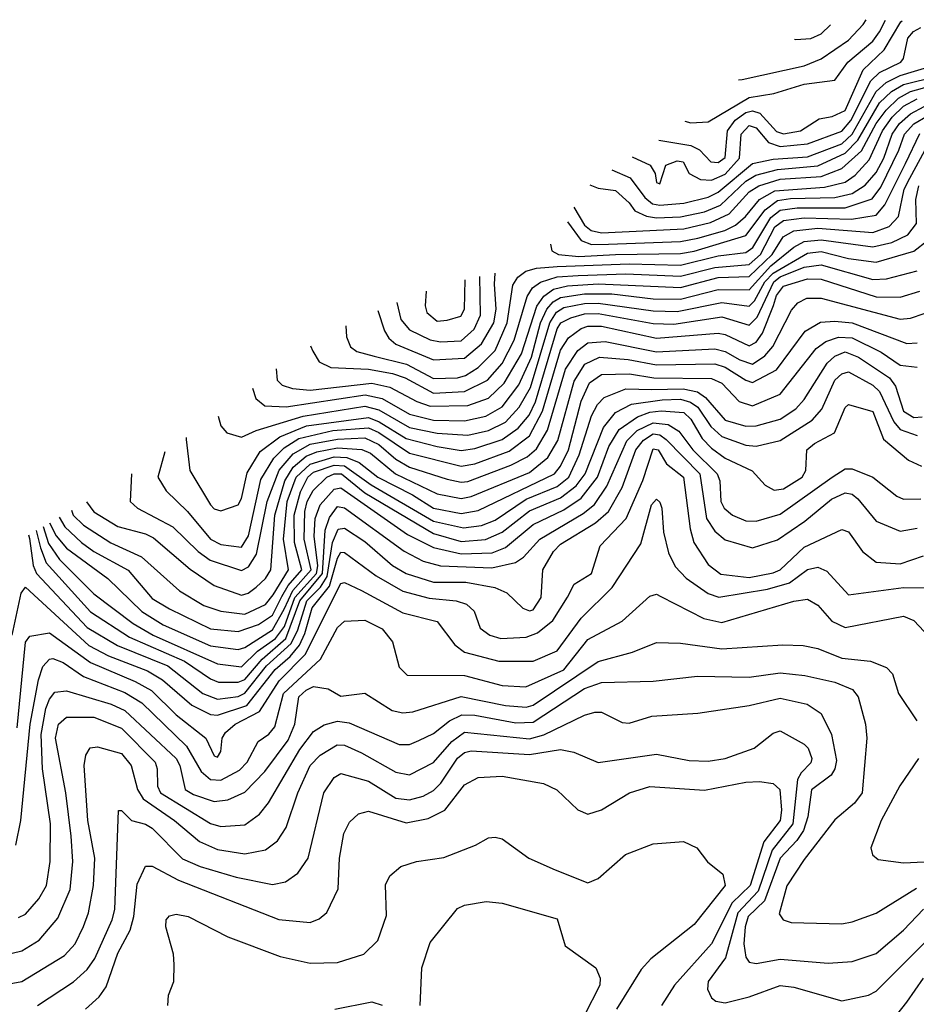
# Model space of a CAD drawing. Extents: x 501367 to 657802, y 482273 to 547541.
# Tile 5 of 256: x 505889 to 508502, y 491359 to 494229. Entities that reach past the tile are written whole.
import ezdxf

# ---------------------------------------------------------------- set-up
doc = ezdxf.new("R2010")
doc.units = 0

msp = doc.modelspace()

# ---------------------------------------------------------------- linework, layer by layer
at = {"layer": '0CON20XD'}
for points in [[(507751.3, 493877.8), (507845, 493862.4), (507870, 493850), (507903.4, 493815), (507925, 493813), (507945, 493827.8), (507951.7, 493905), (507974.2, 493935.8), (508005, 493958.2), (508025, 493963.4), (508046.4, 493956.4), (508095, 493903.2), (508115, 493896.2), (508164.6, 493905), (508219.5, 493940.5), (508256.7, 493946.7), (508295, 493964.8), (508346.9, 494083.1), (508408.7, 494141.3), (508457, 494223), (508461.2, 494225.5)], [(507827, 493933.1), (507845, 493928.1), (507895, 493931.7), (508015, 494002.7), (508086.4, 494013.6), (508175, 494041), (508265, 494052.5), (508302.5, 494105), (508375, 494166.6), (508395, 494193.6), (508412.6, 494227.2)], [(507983.6, 494053.4), (507995, 494054.4), (508175, 494094.3), (508225, 494115.2), (508305, 494169.5), (508346.8, 494215), (508356.1, 494229.1)], [(508147.6, 494172.6), (508151.2, 494171.2), (508195, 494174), (508225, 494188.1), (508252, 494214.2)], [(507673.9, 493829.1), (507726.7, 493805), (507740.9, 493780.9), (507745, 493754.2), (507755, 493750.8), (507772, 493805), (507805, 493818), (507822.2, 493815), (507840.4, 493780.4), (507872.9, 493762.9), (507905, 493761), (507945, 493778.6), (507987.1, 493825), (507991.5, 493895), (508015, 493921), (508035, 493913.9), (508071.1, 493871.1), (508105, 493859.3), (508185, 493867.4), (508285, 493903.7), (508311.8, 493935), (508369.2, 494050.8), (508395, 494074.7), (508456.7, 494105), (508464.5, 494115.5), (508477.3, 494175), (508494.4, 494195), (508515, 494206.2)], [(507614.3, 493791.6), (507668.3, 493768.3), (507711, 493711), (507732.7, 493692.7), (507755, 493688.8), (507825, 493694.1), (507895, 493711.9), (507925, 493725.9), (508025, 493809.5), (508085, 493822.2), (508185, 493829.7), (508285, 493867.6), (508315.6, 493895), (508385, 494020.1), (508414.5, 494045.5), (508455, 494066), (508548.8, 494095)], [(507550.6, 493747.3), (507575, 493737.9), (507625, 493730.8), (507665.1, 493695.1), (507681.5, 493671.5), (507716, 493656), (507745, 493651.6), (507815, 493654.7), (507885, 493669.2), (507931.5, 493688.5), (508005, 493758.7), (508034.1, 493775.9), (508097.6, 493792.4), (508215, 493802.8), (508295, 493839.8), (508332.1, 493877.9), (508395, 493986.4), (508430, 494020), (508465, 494040), (508665, 494089.6)], [(507503.6, 493683), (507535, 493629.6), (507554.2, 493614.2), (507585, 493607.5), (507725, 493614.9), (507825, 493619.5), (507902.4, 493637.6), (507956.6, 493663.4), (508015, 493727.3), (508043, 493745), (508105, 493764.2), (508225, 493772.3), (508285, 493795.3), (508342.9, 493847.1), (508385, 493926.8), (508414.3, 493965.7), (508449.8, 494000.2), (508485, 494019.3), (508545, 494036.2)], [(507485.1, 493639.8), (507524.9, 493584.9), (507555, 493574.1), (507605, 493574.9), (507815, 493582.4), (507865, 493592.2), (507944.2, 493615), (507975, 493629.9), (508004.6, 493655), (508045, 493704.9), (508089.4, 493730.6), (508235, 493740.7), (508295, 493755.3), (508324.1, 493775.9), (508365, 493820.3), (508403.8, 493905), (508432.2, 493945), (508465, 493976.8), (508505, 493997.9)], [(507435.6, 493574.4), (507440, 493555), (507459.2, 493545), (507518.5, 493538.5), (507625, 493544.5), (507815, 493547.5), (507855, 493554.7), (508005, 493599.6), (508061.3, 493675), (508098, 493702), (508135, 493708.1), (508265, 493710.9), (508315, 493722.2), (508353.4, 493746.6), (508385, 493783.5), (508407.1, 493825), (508432.2, 493895), (508453.3, 493926.7), (508484.9, 493955.1), (508525, 493975.7)], [(506839.2, 493336.8), (506841.5, 493305), (506852.5, 493275), (506871.7, 493261.7), (506921.9, 493248.1), (507015.8, 493225), (507095, 493183.2), (507165, 493184.9), (507188.5, 493191.5), (507225, 493215.4), (507274.1, 493265), (507309.6, 493345), (507325.8, 493455), (507341.1, 493478.9), (507364.2, 493495.8), (507395, 493504.9), (507455, 493509.7), (507665, 493517.6), (507815, 493513.9), (507925, 493540.7), (508005, 493550.1), (508025.5, 493564.5), (508077.9, 493652.1), (508105, 493673.7), (508155, 493680.3), (508295, 493680.2), (508373.3, 493706.7), (508398.8, 493741.2), (508450.9, 493849.1), (508467.7, 493895), (508494.8, 493925.2), (508535, 493949.2)], [(506735.9, 493278.7), (506743, 493263), (506761.8, 493231.8), (506795.2, 493215.2), (506905, 493210.3), (506975, 493197.9), (507011.9, 493185), (507095, 493140.8), (507185, 493144.7), (507252, 493178), (507295, 493227.2), (507330.1, 493295), (507367.4, 493422.6), (507382.9, 493447.1), (507406.3, 493463.7), (507455, 493479.4), (507516.4, 493483.6), (507655, 493488), (507815, 493481.5), (507915, 493507.1), (508015, 493515.3), (508048, 493545), (508090, 493625), (508115, 493643.3), (508175, 493651.8), (508312.8, 493647.2), (508385, 493659.7), (508410.8, 493689.2), (508470.2, 493809.8), (508512.3, 493897.7)], [(506636.1, 493211.5), (506638.6, 493178.6), (506654, 493164), (506683.5, 493153.5), (506735, 493149.3), (506915, 493169.8), (506967.8, 493157.8), (507045.9, 493115.9), (507085, 493102.3), (507195, 493104.2), (507255, 493125.4), (507300.9, 493169.1), (507351.2, 493255), (507395.9, 493394.1), (507416.7, 493423.3), (507445, 493443.3), (507485, 493453.7), (507575, 493459.5), (507815, 493448.5), (507925, 493477.4), (508015, 493480.9), (508082, 493545), (508114.4, 493595.6), (508145, 493613.3), (508215, 493621), (508375, 493608.3), (508423.5, 493626.5), (508450, 493655), (508467.2, 493735), (508483.3, 493766.7), (508539.4, 493870.6)], [(506567.5, 493155.2), (506577.2, 493125), (506603.2, 493103.2), (506665, 493100.1), (506895.7, 493135.7), (506945, 493125.1), (507025, 493079.2), (507095, 493061.8), (507185, 493059.2), (507247.1, 493072.9), (507295, 493100.3), (507343.2, 493165), (507380.4, 493245), (507407.1, 493345), (507425.3, 493385), (507443.8, 493406.2), (507465, 493418.8), (507535, 493430.3), (507615, 493429.6), (507735, 493415.8), (507815, 493413.9), (507925, 493443), (508015, 493441.9), (508078.5, 493511.5), (508145, 493566.1), (508175, 493582.6), (508225, 493586.9), (508375, 493566.6), (508430.7, 493579.3), (508477.9, 493602.1), (508502.6, 493635), (508501.1, 493705), (508509.1, 493745)], [(506466.9, 493072.9), (506474.7, 493044.7), (506492.5, 493025), (506535, 493011.9), (506578.2, 493031.8), (506715, 493072.8), (506895, 493102.3), (506935, 493091.3), (507025, 493040.5), (507105, 493023.4), (507195, 493018.1), (507255, 493031.7), (507305, 493056.1), (507345, 493099.2), (507377.2, 493157.2), (507434.1, 493345), (507453.1, 493376.9), (507475, 493390.2), (507535, 493401.9), (507575, 493402.8), (507735, 493380.8), (507805, 493378.1), (507935, 493404.9), (508015, 493393.6), (508030.6, 493409.4), (508061.1, 493465), (508085, 493490.6), (508185, 493548.1), (508225, 493553.2), (508305, 493532.9), (508385, 493521.8), (508495, 493554.2), (508534.4, 493585)], [(506373.8, 493010.7), (506373.8, 493005), (506384.2, 492915), (506445, 492814.7), (506455, 492803.4), (506475, 492797.5), (506525, 492814.5), (506535, 492832.9), (506552, 492908), (506589.5, 492970.5), (506646.8, 493013.2), (506724.9, 493045.1), (506905, 493069.5), (506936.5, 493056.5), (507015, 493008.2), (507105.6, 492985), (507175, 492972.9), (507215, 492978.8), (507295, 493005.1), (507341.8, 493038.2), (507373.5, 493076.5), (507391.8, 493115), (507455, 493327.5), (507466.1, 493345), (507495, 493360), (507535, 493371.3), (507575, 493372.6), (507735, 493343.3), (507795, 493341.5), (507935, 493362.6), (508015, 493338.7), (508038.2, 493361.8), (508087.1, 493465), (508105, 493479.6), (508175, 493507.9), (508225, 493514.3), (508375, 493472.1), (508415, 493473.2), (508505, 493497.3)], [(506312, 492969.3), (506291.1, 492895), (506315.5, 492855.5), (506377.3, 492795), (506445.2, 492715), (506475, 492699), (506535, 492691.1), (506555.5, 492724.5), (506591.7, 492888.3), (506629.5, 492950.5), (506659.1, 492980.9), (506702.2, 493007.8), (506801.3, 493031.3), (506905, 493039.1), (506935, 493025.4), (507025, 492965.3), (507175, 492927.9), (507215, 492934.7), (507315, 492971), (507375, 493015.5), (507412.4, 493087.6), (507465, 493265.6), (507488.8, 493301.2), (507525, 493329.1), (507545, 493335.9), (507585, 493335.9), (507745, 493301), (507925, 493315.6), (507945, 493311.6), (508015, 493277.9), (508035, 493288.8), (508053.5, 493315), (508086.3, 493396.3), (508095.1, 493425), (508115, 493452.1), (508185, 493474.1), (508225, 493472.2), (508385, 493420.7), (508455, 493420.2), (508512.2, 493437.8)], [(506932.3, 493381.2), (506952.3, 493322.3), (506965, 493300.2), (506985, 493282.7), (507095, 493237.6), (507185, 493242.1), (507235, 493284.5), (507270.3, 493345), (507277.1, 493385), (507272.4, 493457.6), (507274.1, 493490.3)], [(506987.8, 493404.5), (507000, 493355), (507024.5, 493324.5), (507085, 493295.4), (507115, 493290.3), (507175, 493293.1), (507213.5, 493326.5), (507232, 493368), (507230.2, 493480.5)], [(507073.5, 493437.7), (507070.3, 493395), (507075.8, 493375), (507105, 493349.8), (507135, 493353.2), (507174.4, 493365), (507185.4, 493385), (507187, 493470.8)], [(506214, 492905.5), (506210.3, 492825), (506232.1, 492805), (506335, 492750.5), (506408.5, 492678.5), (506443.5, 492653.5), (506535, 492623.4), (506555.7, 492634.3), (506578.7, 492671.3), (506609.8, 492825), (506644.6, 492915.4), (506686.2, 492963.8), (506735, 492991.4), (506815, 493006.2), (506895, 493009.8), (506935, 492990.9), (506985, 492947.7), (507025, 492924.9), (507135, 492889.6), (507175, 492880.9), (507195, 492883.3), (507320, 492930), (507367.5, 492955), (507395, 492977.9), (507427.1, 493032.9), (507479.6, 493210.4), (507515.1, 493264.9), (507545, 493287.4), (507595, 493291.2), (507745, 493261), (507915, 493269.2), (507945, 493261.8), (507987.6, 493237.6), (508025, 493224.9), (508061.1, 493248.9), (508083.6, 493276.4), (508137.9, 493382.1), (508156.7, 493403.3), (508182.7, 493417.3), (508225, 493416.8), (508455, 493356.1), (508485, 493358.6), (508525, 493372.9)], [(506083, 492824), (506105, 492794), (506175, 492751.7), (506255, 492730.6), (506278.5, 492718.5), (506385, 492627), (506455, 492579.8), (506535, 492551), (506555, 492557.5), (506578.1, 492575), (506605, 492600), (506620.9, 492625), (506632.7, 492785), (506661.2, 492885), (506685.4, 492924.6), (506723.6, 492956.4), (506755, 492969.5), (506815, 492980.6), (506886.3, 492976.3), (506910.8, 492965), (506984.1, 492905), (507105, 492846.9), (507175, 492833.7), (507205, 492839.2), (507375, 492909.2), (507427.7, 492952.3), (507457.7, 493002.3), (507504.7, 493175), (507535.5, 493225), (507578.8, 493245), (507661.8, 493238.2), (507745, 493222.6), (507915, 493225.5), (507945, 493216.4), (508005, 493178), (508025, 493171.5), (508095, 493208.7), (508178.5, 493321.5), (508222.9, 493347.1), (508265, 493350.5), (508315, 493345.1), (508475, 493285.2), (508505, 493287.1)], [(506039.3, 492799), (506044.3, 492785), (506075, 492755.7), (506153.9, 492703.9), (506243.5, 492663.5), (506354.4, 492564.4), (506425, 492521.5), (506474.4, 492504.4), (506545, 492496.4), (506605, 492524.1), (506627.2, 492552.8), (506672.4, 492625), (506658, 492715), (506668.6, 492825), (506694.8, 492895.2), (506735, 492933.3), (506805, 492954.7), (506842.5, 492952.5), (506878.3, 492938.3), (506933, 492895), (507033.7, 492843.7), (507095, 492804.9), (507175, 492789.9), (507225, 492798.4), (507447.2, 492905), (507465, 492927.2), (507487.9, 492975), (507525, 493116.7), (507549.4, 493170.6), (507585, 493194.9), (507666.5, 493196.5), (507736.7, 493185), (507905, 493183.5), (507935, 493169.3), (507986.3, 493116.3), (508025, 493103.8), (508105, 493137.3), (508209.8, 493270.2), (508238.9, 493291.1), (508275, 493303.5), (508315, 493302), (508400, 493260), (508455, 493222.3), (508505, 493215.8)], [(506003.3, 492778.4), (506020.3, 492750.3), (506068.8, 492705), (506105, 492678.8), (506205, 492624.5), (506275, 492542.2), (506325, 492511.2), (506445, 492453), (506525.1, 492445.1), (506585, 492465.6), (506625, 492493), (506652.7, 492547.3), (506670.8, 492579.2), (506710.7, 492625), (506689.2, 492705), (506688.9, 492785), (506706.9, 492853.1), (506728.3, 492895), (506745, 492909.6), (506805, 492930.3), (506835, 492928.2), (506912.7, 492872.7), (507095, 492767.4), (507182.1, 492747.9), (507235.1, 492754.9), (507275, 492770.1), (507365, 492831.8), (507455, 492867.9), (507489.2, 492895), (507519.9, 492960.1), (507555.8, 493074.2), (507573, 493107), (507592.3, 493127.7), (507655, 493152.7), (507731.3, 493151.3), (507823, 493153), (507864, 493144), (507888, 493128), (507945, 493061.3), (508005, 493044.3), (508035, 493045.1), (508105, 493064.2), (508151.1, 493095), (508175, 493121.9), (508242.6, 493227.4), (508265, 493248.1), (508295, 493260.8), (508333.9, 493245), (508424.1, 493185), (508441.1, 493161.1), (508465, 493088.1), (508495, 493069.5), (508519.1, 493070.9)], [(505975.6, 492762.5), (505995, 492724.2), (506025, 492688.1), (506145, 492599.8), (506245, 492503.7), (506307.2, 492465), (506445, 492404), (506525, 492393), (506545, 492399), (506625, 492450.4), (506659.3, 492510.7), (506684.6, 492565.4), (506737.9, 492625), (506717.8, 492715), (506719.5, 492795), (506726.8, 492825), (506743.8, 492856.2), (506783.4, 492895), (506805, 492905.1), (506826.6, 492905), (506895, 492849.5), (507095, 492731.1), (507175, 492708.2), (507246.7, 492713.3), (507295, 492734.9), (507375, 492797.4), (507464.9, 492835.1), (507510.2, 492869.8), (507537.3, 492905), (507590, 493040), (507625.6, 493084.4), (507672, 493108), (507760.9, 493120.9), (507815, 493122.8), (507844.3, 493114.3), (507865, 493099.2), (507902.9, 493042.9), (507935, 493014.1), (508005, 492988.4), (508035, 492985.5), (508105, 493002.2), (508198.4, 493061.6), (508226.4, 493093.6), (508265, 493177.8), (508285, 493196.8), (508305, 493202.7), (508375, 493163.2), (508394.8, 493145), (508436.4, 493056.4), (508455, 493034.6), (508505, 493017.1)], [(505956.6, 492751.6), (505972.1, 492702.1), (506004.6, 492655), (506105, 492555.2), (506219, 492469), (506277.4, 492435), (506465, 492351.7), (506535, 492342.3), (506582.2, 492387.8), (506634, 492425), (506660.3, 492460.3), (506691, 492545), (506753.9, 492615), (506757.2, 492637.2), (506746.9, 492723.1), (506750.3, 492775), (506764.8, 492815.2), (506805, 492860.3), (506825, 492863.9), (507018.6, 492728.6), (507095, 492690), (507175, 492671.5), (507265.4, 492674.6), (507305, 492690.7), (507385, 492757.3), (507475, 492800.3), (507525, 492834.4), (507572.7, 492895), (507606.3, 492985), (507636, 493034), (507689.1, 493070.9), (507725.5, 493084.5), (507758.8, 493088.8), (507825, 493084.1), (507845.1, 493065), (507878.4, 493008.4), (507905, 492980.1), (507945, 492950.8), (508024.1, 492914.1), (508062, 492872), (508087.4, 492857.4), (508115, 492861.2), (508169, 492895), (508179.7, 492915), (508183.5, 492975), (508205, 492993.3), (508263.8, 493025), (508295, 493098.2), (508305, 493106.8), (508375, 493086.7), (508406.1, 493006.1), (508479.4, 492945), (508517.6, 492927.6)], [(505936.7, 492740.2), (505949.1, 492689.1), (505966, 492646), (506095, 492502.9), (506208.8, 492428.8), (506369.4, 492359.4), (506445, 492307.2), (506468.3, 492298.3), (506525, 492298), (506545, 492306.1), (506595.2, 492364.8), (506664.6, 492425.4), (506704.7, 492535.3), (506770.9, 492615), (506779.1, 492740.9), (506791.9, 492778.1), (506815, 492810.2), (506835, 492806.2), (507009.7, 492679.7), (507065, 492650.3), (507115, 492636.5), (507265, 492631.2), (507333.7, 492646.3), (507357.3, 492662.7), (507404.4, 492715), (507530.8, 492789.2), (507564, 492816), (507600.5, 492869.5), (507658.2, 493001.8), (507688.8, 493031.2), (507735, 493054.1), (507778.7, 493048.7), (507809.7, 493029.7), (507850.5, 492975), (507921.4, 492905), (507929.3, 492885), (507932.4, 492825), (507942, 492805), (507966.2, 492785), (508005, 492768.4), (508035, 492767.3), (508105, 492787.5), (508257.1, 492895), (508295, 492920), (508315, 492919.6), (508375, 492895.9), (508445, 492840.5), (508465, 492831.2), (508515, 492831.9)], [(505914.4, 492727.5), (505916.7, 492716.7), (505928.1, 492638.1), (505937.2, 492615), (506085, 492457.5), (506173.9, 492405), (506320, 492345), (506422.7, 492265), (506465, 492247.9), (506525, 492256.3), (506545, 492265.3), (506608, 492345), (506679.7, 492410.3), (506699.4, 492450.6), (506725.5, 492535), (506765.2, 492574.8), (506784.5, 492605.5), (506800.1, 492705), (506816.6, 492743.4), (506835, 492746.4), (506895, 492707.9), (506975, 492637.6), (507015, 492614.6), (507095, 492589.4), (507189, 492589), (507273.7, 492573.7), (507308.5, 492558.5), (507355, 492513.3), (507375, 492505.7), (507385, 492509.1), (507408.8, 492545), (507413.5, 492625), (507445, 492678.4), (507465, 492700), (507567.5, 492762.5), (507605.1, 492794.9), (507644.4, 492865), (507685, 492975.6), (507707, 493003), (507735, 493021.3), (507755, 493018.4), (507773.5, 493005), (507871.2, 492905), (507890.9, 492775), (507915, 492737.7), (507945, 492712.5), (508025, 492689.7), (508097.5, 492712.5), (508177.3, 492767.3), (508255, 492831), (508295, 492850.2), (508315, 492845.5), (508332.2, 492832.2), (508385, 492767.6), (508455, 492737.6), (508505, 492746.9)], [(505866.2, 492435), (505892.5, 492557.5), (505905, 492574.3), (506089.7, 492405), (506147.2, 492375), (506261.1, 492331.1), (506304.4, 492304.4), (506390.8, 492230.8), (506445, 492203.4), (506465, 492201.9), (506550.2, 492229.8), (506633, 492335), (506677.3, 492372.7), (506704.3, 492405.7), (506720.2, 492439.8), (506741.4, 492515), (506791.9, 492578.1), (506815, 492659.5), (506825, 492676.5), (506835, 492676), (506927.5, 492607.5), (507005, 492562.7), (507082.6, 492542.6), (507161.2, 492535), (507190.6, 492525), (507213.5, 492505), (507230.5, 492455), (507259.4, 492435), (507291.2, 492425), (507365, 492429), (507398.1, 492441.9), (507442.3, 492477.7), (507485, 492545.7), (507505, 492583.6), (507555.3, 492615), (507580.8, 492695), (507656.1, 492775), (507704.7, 492885.3), (507735, 492978.5), (507749.3, 492975), (507774, 492934), (507824, 492895), (507842.9, 492745), (507854, 492705), (507895, 492640.7), (507932.2, 492612.2), (508015, 492603), (508085, 492616.1), (508105, 492625.2), (508175, 492691.5), (508285, 492742.7), (508305, 492736.5), (508345, 492679.2), (508385, 492647.3), (508455, 492643), (508523.5, 492666.5)], [(505881.5, 492165), (505905, 492414.3), (505918.3, 492431.7), (505975, 492441.2), (506094.9, 492354.9), (506225, 492300.1), (506273.2, 492273.2), (506345, 492202.8), (506430.9, 492135), (506455, 492082.7), (506465, 492079.5), (506475, 492096), (506479.1, 492135), (506488.9, 492151.1), (506516.2, 492175), (506587.3, 492212.7), (506645, 492301.4), (506721.1, 492378.9), (506825, 492585.3), (506835, 492588.6), (506885, 492565.2), (507005, 492499.5), (507105, 492474.5), (507157, 492407), (507185.6, 492385.6), (507285, 492359.2), (507385, 492358.8), (507455, 492389.5), (507525.5, 492484.5), (507616, 492574), (507699.1, 492700.9), (507730.4, 492815), (507745, 492831.3), (507755, 492822.2), (507760.4, 492805), (507765.2, 492735), (507779.5, 492675), (507799.2, 492635), (507831.5, 492601.5), (507895, 492556.4), (507926.1, 492546.1), (508068.6, 492568.6), (508132.2, 492587.8), (508185, 492626.2), (508215, 492633.5), (508241.1, 492621.1), (508305, 492552.7), (508465, 492574.2), (508587.1, 492572.9)], [(505876.9, 491823.1), (505892.1, 491895), (505918.8, 492175), (505943.5, 492305), (505956.2, 492343.8), (505975, 492364.8), (505985, 492366.7), (506015, 492355.2), (506074.1, 492314.1), (506195, 492267.8), (506245, 492237.3), (506375, 492111.7), (506417.1, 492037.1), (506444.3, 492014.3), (506475, 492012.4), (506528.8, 492041.2), (506551.3, 492065), (506583.8, 492125), (506615, 492145.8), (506632.5, 492167.5), (506657.6, 492265), (506765.1, 492364.9), (506815, 492457.3), (506835, 492475.3), (506895, 492478.8), (506945, 492452.9), (506975.3, 492415), (506995, 492341.9), (507018.2, 492318.2), (507185, 492317.3), (507295, 492288.3), (507364, 492284), (507475, 492333.9), (507545, 492421.9), (507645, 492475.9), (507725, 492548.2), (507745, 492554), (507757.8, 492547.8), (507883.1, 492483.1), (507935, 492472.2), (508145, 492534.2), (508185, 492539.5), (508215, 492522), (508256.1, 492476.1), (508295, 492457.5), (508465, 492490.3), (508495, 492477.9), (508540.1, 492430.1)], [(505885, 491611.6), (505905, 491621.9), (505944, 491666), (505966.5, 491705), (505977.6, 491775), (505977.9, 491885), (505954.9, 492045), (505951.1, 492145), (505965, 492220.9), (505975, 492248.2), (505991.4, 492268.6), (506025, 492272.5), (506155, 492233.8), (506195.1, 492215.1), (506345.1, 492075.1), (506355.4, 492055), (506371.2, 491985), (506395, 491970), (506455, 491949.5), (506495.1, 491954.8), (506545, 491976.9), (506602.9, 492037.1), (506671.2, 492128.8), (506690.7, 492175), (506702.4, 492255), (506723.7, 492275), (506745, 492284.9), (506788, 492278), (506825, 492256.8), (506895, 492266.2), (506974.5, 492215), (507005, 492208.4), (507035, 492211.7), (507175, 492256), (507305, 492229.8), (507365, 492225.4), (507385, 492230.4), (507575, 492357.8), (507674.8, 492385.2), (507745, 492413.6), (507815, 492411.6), (507935, 492395.2), (508113, 492407), (508172.5, 492405), (508215, 492395.8), (508285, 492367.4), (508368.9, 492358.9), (508415, 492340.6), (508432.6, 492322.6), (508450.5, 492265), (508504.1, 492185)], [(505835, 491499.6), (505895, 491514.3), (505945, 491545.3), (506000.2, 491609.8), (506036.1, 491693.9), (506043.9, 491775), (506038.8, 491848.8), (506023.4, 491975), (505993, 492135), (506001.3, 492175), (506025, 492195.9), (506105, 492195.9), (506185, 492164.2), (506283.3, 492065), (506289.7, 492045), (506290.2, 491995), (506298.8, 491975), (506445, 491885.5), (506475, 491877.2), (506545, 491881.6), (506587.2, 491912.8), (506613.7, 491946.3), (506705, 492102), (506745, 492153.7), (506776.1, 492173.9), (506815, 492184.5), (506849.2, 492179.2), (506995, 492116.1), (507025, 492116.6), (507052.1, 492127.9), (507095, 492148.3), (507141.7, 492185), (507177.3, 492202.7), (507215, 492201.5), (507335, 492179.2), (507385, 492181), (507535, 492279.6), (507585, 492296.7), (507735, 492300.5), (507864.8, 492315.2), (508015, 492312.4), (508105, 492324.8), (508176.8, 492316.8), (508265, 492297.9), (508316, 492276), (508332.3, 492255), (508354, 492175), (508358.4, 492135), (508344.8, 491975.2), (508322.5, 491945), (508265, 491896.8), (508175, 491781.3), (508124.6, 491704.6), (508102.3, 491622.3), (508114.2, 491605), (508137.4, 491597.4), (508285, 491593.3), (508315, 491598.7), (508385, 491624.1), (508502.8, 491697.2)], [(505815, 491410.5), (505895, 491424.8), (506019, 491501), (506050.3, 491535), (506074.3, 491585.7), (506088.7, 491625), (506103.5, 491705), (506108, 491785), (506086.7, 491895), (506076.2, 492055), (506081.2, 492085), (506093.9, 492106.1), (506115, 492109.7), (506185, 492089.6), (506213.8, 492055), (506232.4, 491985), (506248, 491958), (506339.6, 491895), (506413, 491833), (506465, 491809.7), (506545, 491797.6), (506605, 491809.5), (506640.3, 491835), (506665.8, 491874.2), (506699, 491975), (506735, 492054.7), (506764.9, 492085.1), (506814.4, 492115.6), (506835, 492114.5), (506885, 492092.2), (506985, 492035.6), (507025, 492028), (507095, 492063.5), (507147.8, 492125), (507185, 492152.1), (507375, 492132.5), (507416, 492144), (507535, 492201.2), (507565, 492210), (507585, 492210.4), (507645, 492180.4), (507665, 492177.9), (507731.6, 492198.4), (507865, 492207.8), (508015, 492229.8), (508105, 492250.8), (508183.7, 492233.7), (508225, 492206.2), (508255.1, 492145.1), (508269.1, 492069.1), (508264.9, 492045.1), (508253.7, 492026.3), (508196.5, 491983.5), (508186.2, 491905), (508173.6, 491865), (508154.1, 491835.9), (508105, 491784.4), (508059.8, 491660.2), (508012.3, 491615), (508003.5, 491585), (507999.7, 491535), (508005, 491496.5), (508015, 491481.6), (508035, 491477.8), (508105, 491490.2), (508245, 491479), (508315, 491483.8), (508385, 491506.4), (508465, 491575.2), (508523.6, 491636.4)], [(505940.4, 491355), (506045, 491423.8), (506085, 491460.3), (506107.4, 491492.6), (506157.9, 491605), (506165.8, 491635), (506176.4, 491923.6), (506185, 491924), (506214.1, 491894.1), (506255, 491883.5), (506275, 491871.9), (506363.3, 491783.3), (506415, 491760.6), (506519.4, 491729.4), (506625, 491708.1), (506663.8, 491716.2), (506699.4, 491740.6), (506729.5, 491785), (506774.8, 491975.2), (506805, 492020.3), (506825, 492031.9), (506905, 492009.3), (506985, 491959.8), (507025, 491954.5), (507064.4, 491965.6), (507095, 491982.1), (507116.2, 492003.8), (507165, 492075.9), (507185, 492092.8), (507205, 492097.5), (507375, 492087.2), (507465, 492101.4), (507503.4, 492093.4), (507575, 492064), (507745, 492087.5), (507840.2, 492069.8), (507895, 492067.8), (507945, 492075.3), (508029.2, 492105), (508085, 492149.6), (508105, 492156.1), (508175, 492117.1), (508186.6, 492105), (508197.4, 492075), (508195, 492062.3), (508166.1, 492033.9), (508156.3, 492013.7), (508142.2, 491885), (508081.9, 491808.1), (508041.6, 491688.4), (507981.5, 491625), (507945.8, 491494.2), (507895.2, 491425), (507893.2, 491403.2), (507905, 491378.1), (507917.9, 491367.9), (507945, 491363.3), (508015, 491380.5), (508105, 491413.3), (508145, 491408.3), (508285, 491369.3), (508363.3, 491385), (508385, 491396.9), (508545, 491556)], [(508508.4, 492075), (508454.1, 491995.9), (508400, 491895), (508370, 491815), (508374.5, 491794.5), (508391.1, 491781.1), (508465, 491771.1), (508585, 491777)], [(506080, 491345), (506119.8, 491380.2), (506140.3, 491409.7), (506175, 491508.2), (506210.9, 491575), (506221.1, 491615), (506231.1, 491708.9), (506255, 491761.3), (506275, 491761.9), (506351.1, 491721.1), (506644, 491606), (506735, 491597.5), (506761.7, 491608.3), (506783.5, 491626.5), (506817.2, 491695), (506821, 491785), (506833, 491857), (506850.4, 491889.6), (506876.4, 491913.6), (506905, 491921.9), (507015, 491888.1), (507079.5, 491900.5), (507128.1, 491925), (507185, 491998.2), (507225, 492020), (507295, 492024.3), (507415, 492002), (507454, 491984), (507516, 491926), (507545, 491913.5), (507585, 491925.5), (507665.7, 491975), (507725, 491993.4), (507885, 491982.7), (508005, 492006.6), (508045, 492008), (508085, 492002.9), (508104.8, 491985), (508109.4, 491925), (508105.1, 491895), (508057.9, 491832.1), (508017.6, 491705), (507965.1, 491654.9), (507905.5, 491535), (507797.3, 491415), (507759.1, 491355)], [(506320, 491355), (506322, 491385), (506337.5, 491425), (506338.6, 491475), (506337.1, 491505), (506314.4, 491585), (506315.8, 491605), (506325, 491616.9), (506345, 491621.8), (506380, 491615), (506495.7, 491555.7), (506647.8, 491497.8), (506735, 491479.1), (506815, 491480.2), (506892.2, 491505), (506932.9, 491545), (506957.6, 491617.6), (506955, 491707.5), (506967.1, 491732.9), (506999.2, 491760.8), (507045, 491775.4), (507125, 491786.4), (507217.2, 491822.8), (507255, 491844.3), (507275, 491845.7), (507295, 491840.8), (507372.5, 491785), (507449.5, 491750.5), (507545, 491713.3), (507575, 491725.6), (507654.7, 491795.3), (507735, 491826.5), (507823.8, 491833.8), (507862.5, 491815), (507893.9, 491773.9), (507937.8, 491737.8), (507944.7, 491705), (507855, 491591.5), (507728.5, 491491.5), (507700.2, 491459.8), (507628.4, 491345)], [(507056.2, 491355), (507060.6, 491465), (507085, 491539.4), (507165, 491637.9), (507185, 491647.3), (507248, 491658), (507295, 491653.8), (507455, 491608), (507478.8, 491528.8), (507567.9, 491465), (507580.5, 491435), (507579.7, 491415), (507533.7, 491325)], [(508405, 491276.2), (508475, 491365.4), (508523, 491435)], [(506807.5, 491345), (506915, 491365.8), (506945, 491356)]]:
    msp.add_lwpolyline(points, dxfattribs=at)

doc.saveas('drawing.dxf')
